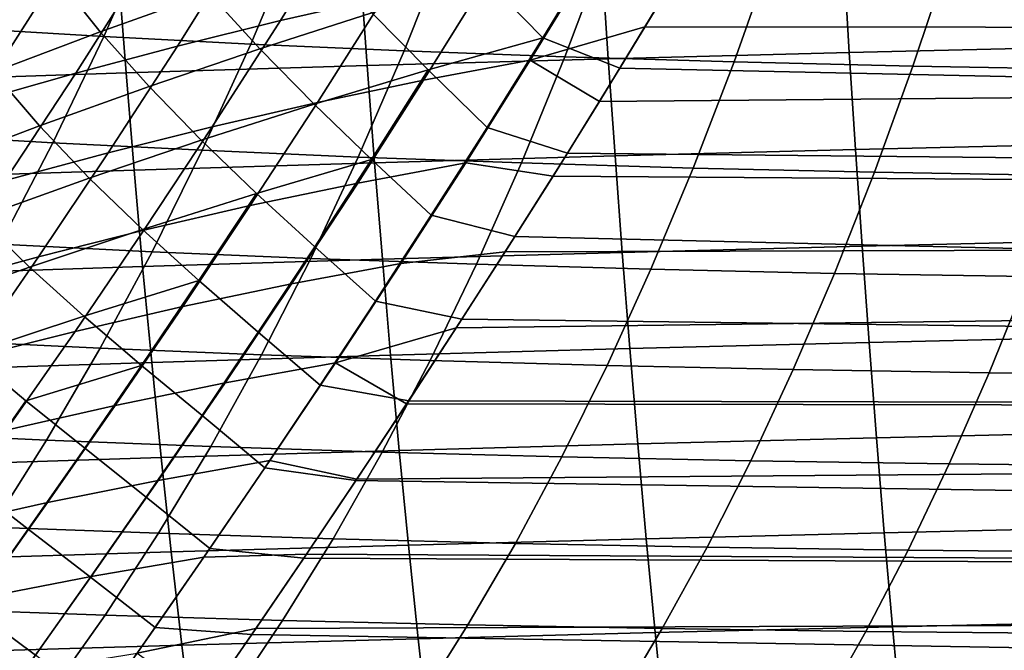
# Model space of a CAD drawing. Header units: metres. Extents: x -23 to 242, y -40 to 23.
# Tile 73 of 256: x 24.58 to 28.93, y -13.62 to -10.83. Entities that reach past the tile are written whole.
import ezdxf

# ---------------------------------------------------------------- set-up
doc = ezdxf.new("R2010")
doc.units = ezdxf.units.M
doc.layers.add('solid_10171013', color=7, linetype='CONTINUOUS')

msp = doc.modelspace()

# ---------------------------------------------------------------- linework, layer by layer
at = {"layer": 'solid_10171013'}
for points in [[(27.904572, -9.902658, 79.123657), (60.200001, -10, 79.179489), (60.200001, -10.89278, 79.726585), (27.684956, -10.283994, 79.346588)], [(27.53647, -10.535507, 113.500092), (27.341213, -10.861005, 113.294006), (60.5, -10.893069, 113.273224), (60.5, -10.000049, 113.820457)], [(26.026585, -10.350996, 113.875336), (25.728134, -10.83293, 113.579262), (26.187613, -10.728221, 113.530205), (26.480473, -10.249163, 113.822487)], [(24.166801, -10.437449, 114.820847), (23.844599, -10.958167, 114.516396), (24.266605, -10.824769, 114.340393), (24.583122, -10.310118, 114.640587)], [(27.459566, -10.664751, 79.580688), (27.684956, -10.283994, 79.346588), (60.200001, -10.89278, 79.726585)], [(25.577414, -10.459804, 113.954231), (25.273355, -10.945211, 113.654152), (25.728134, -10.83293, 113.579262), (26.026585, -10.350996, 113.875336)], [(24.324772, -10.866645, 240.418289), (24.551205, -10.377551, 240.017212), (25.163239, -10.414266, 240.587021), (24.947241, -10.903544, 240.998993)], [(24.947241, -10.903544, 240.998993), (25.163239, -10.414266, 240.587021), (25.802155, -10.447618, 241.145737), (25.596844, -10.93703, 241.567657)], [(25.596844, -10.93703, 241.567657), (25.802155, -10.447618, 241.145737), (26.469902, -10.477525, 241.693008), (26.275387, -10.96702, 242.123871)], [(24.729855, -10.630273, 78.780083), (25.198486, -10.454278, 78.874954), (25.411497, -10.709499, 79.203285), (24.931341, -10.881896, 79.137749)], [(25.133802, -10.575256, 114.058487), (24.824076, -11.0647, 113.754196), (25.273355, -10.945211, 113.654152), (25.577414, -10.459804, 113.954231)], [(26.275387, -10.96702, 242.123871), (26.469902, -10.477525, 241.693008), (27.170336, -10.503837, 242.228455), (26.986553, -10.993371, 242.667175)], [(26.632915, -10.64695, 79.503571), (27.135796, -10.503736, 79.464035), (26.8897, -10.908773, 79.720596)], [(27.117483, -10.542994, 113.512329), (26.833818, -11.007252, 113.215729), (27.341213, -10.861005, 113.294006), (27.53647, -10.535507, 113.500092)], [(27.135796, -10.503736, 79.464035), (27.459566, -10.664751, 79.580688), (27.229609, -11.043742, 79.8256), (26.8897, -10.908773, 79.720596)], [(26.986553, -10.993371, 242.667175), (27.170336, -10.503837, 242.228455), (27.908459, -10.526402, 242.751602), (27.735151, -11.015933, 243.197098)], [(27.735151, -11.015933, 243.197098), (27.908459, -10.526402, 242.751602), (28.689285, -10.545061, 243.262009), (28.525995, -11.03455, 243.713181)], [(29.28618, -10.517445, 270.731079), (28.21913, -10.542569, 270.482513), (28.245064, -10.97403, 270.374786), (29.310175, -10.948642, 270.627441)], [(24.696589, -10.697021, 114.187447), (24.381096, -11.191028, 113.878708), (24.824076, -11.0647, 113.754196), (25.133802, -10.575256, 114.058487)], [(25.411497, -10.709499, 79.203285), (25.897171, -10.543813, 79.244492), (26.133446, -10.798473, 79.517326), (25.638054, -10.957905, 79.505882)], [(27.150846, -10.569951, 270.217163), (26.08172, -10.599747, 269.933502), (26.112438, -11.031627, 269.816772), (27.179014, -11.00164, 270.105072)], [(26.650995, -10.631454, 113.507668), (26.361504, -11.096793, 113.20768), (26.833818, -11.007252, 113.215729), (27.117483, -10.542994, 113.512329)], [(28.21913, -10.542569, 270.482513), (27.150846, -10.569951, 270.217163), (27.179014, -11.00164, 270.105072), (28.245064, -10.97403, 270.374786)], [(28.525995, -11.03455, 243.713181), (28.689285, -10.545061, 243.262009), (29.5166, -10.559896, 243.759033), (29.362709, -11.049308, 244.214798)], [(26.08172, -10.599747, 269.933502), (25.012135, -10.632112, 269.629974), (25.045748, -11.06414, 269.508392), (26.112438, -11.031627, 269.816772)], [(25.012135, -10.632112, 269.629974), (23.942226, -10.667204, 269.30481), (23.979109, -11.099337, 269.178131), (25.045748, -11.06414, 269.508392)], [(24.268314, -10.811874, 78.661812), (24.729855, -10.630273, 78.780083), (24.931341, -10.881896, 79.137749), (24.457413, -11.060633, 79.048462)], [(26.187613, -10.728221, 113.530205), (25.892342, -11.195279, 113.226532), (26.361504, -11.096793, 113.20768), (26.650995, -10.631454, 113.507668)], [(26.133446, -10.798473, 79.517326), (26.632915, -10.64695, 79.503571), (26.8897, -10.908773, 79.720596), (26.382172, -11.051292, 79.764153)], [(27.459566, -10.664751, 79.580688), (60.200001, -10.89278, 79.726585), (60.200001, -11.755705, 80.319656), (27.229609, -11.043742, 79.8256)], [(24.266605, -10.824769, 114.340393), (23.945202, -11.323825, 114.026978), (24.381096, -11.191028, 113.878708), (24.696589, -10.697021, 114.187447)], [(24.931341, -10.881896, 79.137749), (25.411497, -10.709499, 79.203285), (25.638054, -10.957905, 79.505882), (25.147408, -11.124846, 79.469826)], [(25.728134, -10.83293, 113.579262), (25.42709, -11.302307, 113.271606), (25.892342, -11.195279, 113.226532), (26.187613, -10.728221, 113.530205)], [(25.638054, -10.957905, 79.505882), (26.133446, -10.798473, 79.517326), (26.382172, -11.051292, 79.764153), (25.878044, -11.202571, 79.782303)], [(25.273355, -10.945211, 113.654152), (24.966507, -11.417475, 113.342216), (25.42709, -11.302307, 113.271606), (25.728134, -10.83293, 113.579262)], [(24.088812, -11.336233, 240.836334), (24.324772, -10.866645, 240.418289), (24.947241, -10.903544, 240.998993), (24.722197, -11.373072, 241.428284)], [(24.457413, -11.060633, 79.048462), (24.931341, -10.881896, 79.137749), (25.147408, -11.124846, 79.469826), (24.662176, -11.298894, 79.40976)], [(26.833818, -11.007252, 113.215729), (27.140184, -11.1902, 113.076469), (27.341213, -10.861005, 113.294006)], [(27.341213, -10.861005, 113.294006), (27.140184, -11.1902, 113.076469), (60.5, -10.893069, 113.273224)], [(24.722197, -11.373072, 241.428284), (24.947241, -10.903544, 240.998993), (25.596844, -10.93703, 241.567657), (25.382967, -11.406464, 242.007248)], [(26.382172, -11.051292, 79.764153), (26.8897, -10.908773, 79.720596), (26.642756, -11.305636, 79.985504)], [(26.8897, -10.908773, 79.720596), (27.229609, -11.043742, 79.8256), (26.997713, -11.418797, 80.080162), (26.642756, -11.305636, 79.985504)], [(27.140184, -11.1902, 113.076469), (26.934616, -11.521478, 112.847954), (60.5, -11.755618, 112.680405), (60.5, -10.893069, 113.273224)], [(24.824076, -11.0647, 113.754196), (24.511347, -11.54038, 113.437668), (24.966507, -11.417475, 113.342216), (25.273355, -10.945211, 113.654152)], [(25.147408, -11.124846, 79.469826), (25.638054, -10.957905, 79.505882), (25.878044, -11.202571, 79.782303), (25.377949, -11.362182, 79.775658)], [(25.382967, -11.406464, 242.007248), (25.596844, -10.93703, 241.567657), (26.275387, -10.96702, 242.123871), (26.072784, -11.436337, 242.572708)], [(26.072784, -11.436337, 242.572708), (26.275387, -10.96702, 242.123871), (26.986553, -10.993371, 242.667175), (26.795151, -11.462548, 243.124146)], [(28.245064, -10.97403, 270.374786), (27.179014, -11.00164, 270.105072), (27.208853, -11.431319, 269.98587), (28.272535, -11.403638, 270.260193)], [(29.310175, -10.948642, 270.627441), (28.245064, -10.97403, 270.374786), (28.272535, -11.403638, 270.260193), (29.335588, -11.378127, 270.517181)], [(26.361504, -11.096793, 113.20768), (26.070257, -11.551813, 112.896057), (26.548384, -11.461746, 112.907425), (26.833818, -11.007252, 113.215729)], [(27.179014, -11.00164, 270.105072), (26.112438, -11.031627, 269.816772), (26.144981, -11.461319, 269.692719), (27.208853, -11.431319, 269.98587)], [(26.833818, -11.007252, 113.215729), (26.548384, -11.461746, 112.907425), (26.934616, -11.521478, 112.847954), (27.140184, -11.1902, 113.076469)], [(26.795151, -11.462548, 243.124146), (26.986553, -10.993371, 242.667175), (27.735151, -11.015933, 243.197098), (27.55467, -11.484953, 243.661072)], [(27.55467, -11.484953, 243.661072), (27.735151, -11.015933, 243.197098), (28.525995, -11.03455, 243.713181), (28.355959, -11.5034, 244.182999)], [(23.990406, -11.245337, 78.93605), (24.457413, -11.060633, 79.048462), (24.662176, -11.298894, 79.40976), (24.183025, -11.479651, 79.326263)], [(26.112438, -11.031627, 269.816772), (25.045748, -11.06414, 269.508392), (25.08136, -11.493782, 269.379242), (26.144981, -11.461319, 269.692719)], [(25.878044, -11.202571, 79.782303), (26.382172, -11.051292, 79.764153), (26.130901, -11.446877, 80.032829)], [(26.382172, -11.051292, 79.764153), (26.642756, -11.305636, 79.985504), (26.395741, -11.694133, 80.258369), (26.130901, -11.446877, 80.032829)], [(26.997713, -11.418797, 80.080162), (27.229609, -11.043742, 79.8256), (60.200001, -11.755705, 80.319656)], [(28.355959, -11.5034, 244.182999), (28.525995, -11.03455, 243.713181), (29.362709, -11.049308, 244.214798), (29.202467, -11.517978, 244.689331)], [(25.045748, -11.06414, 269.508392), (23.979109, -11.099337, 269.178131), (24.018188, -11.528861, 269.04364), (25.08136, -11.493782, 269.379242)], [(24.381096, -11.191028, 113.878708), (24.062368, -11.67062, 113.557289), (24.511347, -11.54038, 113.437668), (24.824076, -11.0647, 113.754196)], [(25.892342, -11.195279, 113.226532), (25.595312, -11.651413, 112.911194), (26.070257, -11.551813, 112.896057), (26.361504, -11.096793, 113.20768)], [(24.662176, -11.298894, 79.40976), (25.147408, -11.124846, 79.469826), (25.377949, -11.362182, 79.775658), (24.882515, -11.529697, 79.744774)], [(25.42709, -11.302307, 113.271606), (25.124264, -11.76011, 112.952156), (25.595312, -11.651413, 112.911194), (25.892342, -11.195279, 113.226532)], [(25.377949, -11.362182, 79.775658), (25.878044, -11.202571, 79.782303), (26.130901, -11.446877, 80.032829), (25.622417, -11.597288, 80.055222)], [(24.183025, -11.479651, 79.326263), (24.662176, -11.298894, 79.40976), (24.882515, -11.529697, 79.744774), (24.392376, -11.704692, 79.690262)], [(24.966507, -11.417475, 113.342216), (24.657829, -11.877469, 113.018257), (25.124264, -11.76011, 112.952156), (25.42709, -11.302307, 113.271606)], [(26.642756, -11.305636, 79.985504), (26.997713, -11.418797, 80.080162), (26.765713, -11.788426, 80.343483), (26.395741, -11.694133, 80.258369)], [(23.843723, -11.785404, 241.270615), (24.088812, -11.336233, 240.836334), (24.722197, -11.373072, 241.428284), (24.488491, -11.82194, 241.874161)], [(24.882515, -11.529697, 79.744774), (25.377949, -11.362182, 79.775658), (25.622417, -11.597288, 80.055222), (25.117905, -11.75642, 80.053246)], [(24.488491, -11.82194, 241.874161), (24.722197, -11.373072, 241.428284), (25.382967, -11.406464, 242.007248), (25.1609, -11.855023, 242.46373)], [(25.1609, -11.855023, 242.46373), (25.382967, -11.406464, 242.007248), (26.072784, -11.436337, 242.572708), (25.862453, -11.884584, 243.038696)], [(28.272535, -11.403638, 270.260193), (27.208853, -11.431319, 269.98587), (27.240444, -11.858716, 269.859283), (28.301622, -11.831136, 270.138428)], [(29.335588, -11.378127, 270.517181), (28.272535, -11.403638, 270.260193), (28.301622, -11.831136, 270.138428), (29.362495, -11.805654, 270.399994)], [(24.511347, -11.54038, 113.437668), (24.196724, -12.003056, 113.108818), (24.657829, -11.877469, 113.018257), (24.966507, -11.417475, 113.342216)], [(25.622417, -11.597288, 80.055222), (26.130901, -11.446877, 80.032829), (25.879967, -11.833507, 80.309181)], [(25.862453, -11.884584, 243.038696), (26.072784, -11.436337, 242.572708), (26.795151, -11.462548, 243.124146), (26.596472, -11.910487, 243.598511)], [(26.130901, -11.446877, 80.032829), (26.395741, -11.694133, 80.258369), (26.149321, -12.074175, 80.53894), (25.879967, -11.833507, 80.309181)], [(27.208853, -11.431319, 269.98587), (26.144981, -11.461319, 269.692719), (26.179434, -11.888535, 269.561035), (27.240444, -11.858716, 269.859283)], [(26.997713, -11.418797, 80.080162), (60.200001, -11.755705, 80.319656), (60.200001, -12.586408, 80.957077), (26.765713, -11.788426, 80.343483)], [(25.08136, -11.493782, 269.379242), (24.018188, -11.528861, 269.04364), (24.059549, -11.95546, 268.901001), (25.119061, -11.920735, 269.242218)], [(26.144981, -11.461319, 269.692719), (25.08136, -11.493782, 269.379242), (25.119061, -11.920735, 269.242218), (26.179434, -11.888535, 269.561035)], [(26.070257, -11.551813, 112.896057), (25.777555, -11.997658, 112.572128), (26.261295, -11.907713, 112.586655), (26.548384, -11.461746, 112.907425)], [(26.548384, -11.461746, 112.907425), (26.261295, -11.907713, 112.586655), (26.722589, -11.855992, 112.607002), (26.934616, -11.521478, 112.847954)], [(26.596472, -11.910487, 243.598511), (26.795151, -11.462548, 243.124146), (27.55467, -11.484953, 243.661072), (27.36735, -11.93259, 244.142639)], [(27.36735, -11.93259, 244.142639), (27.55467, -11.484953, 243.661072), (28.355959, -11.5034, 244.182999), (28.179493, -11.950746, 244.670578)], [(24.392376, -11.704692, 79.690262), (24.882515, -11.529697, 79.744774), (25.117905, -11.75642, 80.053246), (24.617954, -11.92382, 80.027481)], [(26.934616, -11.521478, 112.847954), (26.722589, -11.855992, 112.607002), (60.5, -11.755618, 112.680405)], [(28.179493, -11.950746, 244.670578), (28.355959, -11.5034, 244.182999), (29.202467, -11.517978, 244.689331), (29.036177, -11.965048, 245.181778)], [(25.595312, -11.651413, 112.911194), (25.297001, -12.097668, 112.583626), (25.777555, -11.997658, 112.572128), (26.070257, -11.551813, 112.896057)], [(25.117905, -11.75642, 80.053246), (25.622417, -11.597288, 80.055222), (25.367521, -11.982422, 80.335564)], [(25.622417, -11.597288, 80.055222), (25.879967, -11.833507, 80.309181), (25.630108, -12.211109, 80.592888), (25.367521, -11.982422, 80.335564)], [(25.124264, -11.76011, 112.952156), (24.820303, -12.207276, 112.620461), (25.297001, -12.097668, 112.583626), (25.595312, -11.651413, 112.911194)], [(23.908161, -11.886738, 79.612686), (24.392376, -11.704692, 79.690262), (24.617954, -11.92382, 80.027481), (24.123163, -12.099038, 79.978508)], [(26.395741, -11.694133, 80.258369), (26.765713, -11.788426, 80.343483), (26.531319, -12.154029, 80.616692), (26.149321, -12.074175, 80.53894)], [(24.657829, -11.877469, 113.018257), (24.348143, -12.326021, 112.681969), (24.820303, -12.207276, 112.620461), (25.124264, -11.76011, 112.952156)], [(24.617954, -11.92382, 80.027481), (25.117905, -11.75642, 80.053246), (25.367521, -11.982422, 80.335564), (24.858965, -12.140406, 80.338081)], [(26.505533, -12.192207, 112.354027), (26.286121, -12.527638, 112.090324), (60.5, -12.586076, 112.043152), (60.5, -11.755618, 112.680405)], [(26.722589, -11.855992, 112.607002), (26.505533, -12.192207, 112.354027), (60.5, -11.755618, 112.680405)], [(26.531319, -12.154029, 80.616692), (26.765713, -11.788426, 80.343483), (60.200001, -12.586408, 80.957077)], [(24.246592, -12.249707, 242.335739), (24.488491, -11.82194, 241.874161), (25.1609, -11.855023, 242.46373), (24.931089, -12.282271, 242.936172)], [(25.879967, -11.833507, 80.309181), (26.149321, -12.074175, 80.53894), (25.903749, -12.446089, 80.827362), (25.630108, -12.211109, 80.592888)], [(28.301622, -11.831136, 270.138428), (27.240444, -11.858716, 269.859283), (27.27387, -12.283557, 269.725006), (28.332401, -12.256264, 270.009216)], [(29.362495, -11.805654, 270.399994), (28.301622, -11.831136, 270.138428), (28.332401, -12.256264, 270.009216), (29.39097, -12.230978, 270.275574)], [(24.196724, -12.003056, 113.108818), (23.881195, -12.453435, 112.767464), (24.348143, -12.326021, 112.681969), (24.657829, -11.877469, 113.018257)], [(24.931089, -12.282271, 242.936172), (25.1609, -11.855023, 242.46373), (25.862453, -11.884584, 243.038696), (25.644827, -12.311336, 243.520905)], [(26.179434, -11.888535, 269.561035), (25.119061, -11.920735, 269.242218), (25.15893, -12.344697, 269.097015), (26.215879, -12.312991, 269.421417)], [(25.644827, -12.311336, 243.520905), (25.862453, -11.884584, 243.038696), (26.596472, -11.910487, 243.598511), (26.390932, -12.336768, 244.089279)], [(26.261295, -11.907713, 112.586655), (25.972483, -12.346395, 112.252281), (26.505533, -12.192207, 112.354027), (26.722589, -11.855992, 112.607002)], [(27.240444, -11.858716, 269.859283), (26.179434, -11.888535, 269.561035), (26.215879, -12.312991, 269.421417), (27.27387, -12.283557, 269.725006)], [(25.119061, -11.920735, 269.242218), (24.059549, -11.95546, 268.901001), (24.103281, -12.378815, 268.75), (25.15893, -12.344697, 269.097015)], [(24.123163, -12.099038, 79.978508), (24.617954, -11.92382, 80.027481), (24.858965, -12.140406, 80.338081), (24.354856, -12.306985, 80.317299)], [(25.777555, -11.997658, 112.572128), (25.483519, -12.435462, 112.23494), (25.972483, -12.346395, 112.252281), (26.261295, -11.907713, 112.586655)], [(26.390932, -12.336768, 244.089279), (26.596472, -11.910487, 243.598511), (27.36735, -11.93259, 244.142639), (27.173584, -12.358431, 244.640793)], [(27.173584, -12.358431, 244.640793), (27.36735, -11.93259, 244.142639), (28.179493, -11.950746, 244.670578), (27.996973, -12.376181, 245.174881)], [(27.996973, -12.376181, 245.174881), (28.179493, -11.950746, 244.670578), (29.036177, -11.965048, 245.181778), (28.864195, -12.390117, 245.691055)], [(28.864195, -12.390117, 245.691055), (29.036177, -11.965048, 245.181778), (29.937386, -11.975714, 245.67482), (29.775192, -12.400456, 246.188019)], [(24.858965, -12.140406, 80.338081), (25.367521, -11.982422, 80.335564), (25.114157, -12.357909, 80.622978)], [(25.297001, -12.097668, 112.583626), (24.997713, -12.535065, 112.243034), (25.483519, -12.435462, 112.23494), (25.777555, -11.997658, 112.572128)], [(25.367521, -11.982422, 80.335564), (25.630108, -12.211109, 80.592888), (25.381557, -12.580084, 80.884132), (25.114157, -12.357909, 80.622978)], [(24.820303, -12.207276, 112.620461), (24.515705, -12.644712, 112.275909), (24.997713, -12.535065, 112.243034), (25.297001, -12.097668, 112.583626)], [(26.149321, -12.074175, 80.53894), (26.531319, -12.154029, 80.616692), (26.296099, -12.514135, 80.898834), (25.903749, -12.446089, 80.827362)], [(24.354856, -12.306985, 80.317299), (24.858965, -12.140406, 80.338081), (25.114157, -12.357909, 80.622978), (24.601997, -12.514084, 80.629745)], [(25.972483, -12.346395, 112.252281), (26.286121, -12.527638, 112.090324), (26.505533, -12.192207, 112.354027)], [(26.296099, -12.514135, 80.898834), (26.531319, -12.154029, 80.616692), (60.200001, -12.586408, 80.957077)], [(24.348143, -12.326021, 112.681969), (24.038132, -12.763914, 112.332901), (24.515705, -12.644712, 112.275909), (24.820303, -12.207276, 112.620461)], [(25.630108, -12.211109, 80.592888), (25.903749, -12.446089, 80.827362), (25.659176, -12.810294, 81.123894), (25.381557, -12.580084, 80.884132)], [(29.39097, -12.230978, 270.275574), (28.332401, -12.256264, 270.009216), (28.364948, -12.678764, 269.872253), (29.421085, -12.653852, 270.143616)], [(23.997034, -12.656395, 242.811935), (24.246592, -12.249707, 242.335739), (24.931089, -12.282271, 242.936172), (24.694057, -12.688247, 243.423477)], [(24.694057, -12.688247, 243.423477), (24.931089, -12.282271, 242.936172), (25.644827, -12.311336, 243.520905), (25.420408, -12.716641, 244.018158)], [(28.332401, -12.256264, 270.009216), (27.27387, -12.283557, 269.725006), (27.309208, -12.705571, 269.582733), (28.364948, -12.678764, 269.872253)], [(24.354856, -12.306985, 80.317299), (24.601997, -12.514084, 80.629745), (24.347219, -12.878002, 80.928429), (24.094158, -12.679142, 80.613754)], [(26.215879, -12.312991, 269.421417), (25.15893, -12.344697, 269.097015), (25.201056, -12.765367, 268.94339), (26.2544, -12.734397, 269.27359)], [(25.420408, -12.716641, 244.018158), (25.644827, -12.311336, 243.520905), (26.390932, -12.336768, 244.089279), (26.179012, -12.741452, 244.595291)], [(27.27387, -12.283557, 269.725006), (26.215879, -12.312991, 269.421417), (26.2544, -12.734397, 269.27359), (27.309208, -12.705571, 269.582733)], [(25.15893, -12.344697, 269.097015), (24.103281, -12.378815, 268.75), (24.149469, -12.798608, 268.590302), (25.201056, -12.765367, 268.94339)], [(24.601997, -12.514084, 80.629745), (25.114157, -12.357909, 80.622978), (24.862549, -12.724224, 80.917641)], [(25.114157, -12.357909, 80.622978), (25.381557, -12.580084, 80.884132), (25.134436, -12.940942, 81.183182), (24.862549, -12.724224, 80.917641)], [(25.483519, -12.435462, 112.23494), (25.188255, -12.866358, 111.883499), (25.681864, -12.779035, 111.903175), (25.972483, -12.346395, 112.252281)], [(25.972483, -12.346395, 112.252281), (25.681864, -12.779035, 111.903175), (26.066248, -12.860586, 111.816833), (26.286121, -12.527638, 112.090324)], [(26.179012, -12.741452, 244.595291), (26.390932, -12.336768, 244.089279), (27.173584, -12.358431, 244.640793), (26.973833, -12.762547, 245.154327)], [(26.973833, -12.762547, 245.154327), (27.173584, -12.358431, 244.640793), (27.996973, -12.376181, 245.174881), (27.80884, -12.779789, 245.694717)], [(27.80884, -12.779789, 245.694717), (27.996973, -12.376181, 245.174881), (28.864195, -12.390117, 245.691055), (28.686943, -12.793278, 246.215942)], [(28.686943, -12.793278, 246.215942), (28.864195, -12.390117, 245.691055), (29.775192, -12.400456, 246.188019), (29.608042, -12.803231, 246.716904)], [(24.997713, -12.535065, 112.243034), (24.697752, -12.964623, 111.888611), (25.188255, -12.866358, 111.883499), (25.483519, -12.435462, 112.23494)], [(25.903749, -12.446089, 80.827362), (26.296099, -12.514135, 80.898834), (26.062399, -12.86682, 81.188408), (25.659176, -12.810294, 81.123894)], [(24.515705, -12.644712, 112.275909), (24.210957, -13.07332, 111.91787), (24.697752, -12.964623, 111.888611), (24.997713, -12.535065, 112.243034)], [(24.601997, -12.514084, 80.629745), (24.862549, -12.724224, 80.917641), (24.612785, -13.081966, 81.219864), (24.347219, -12.878002, 80.928429)], [(26.296099, -12.514135, 80.898834), (60.200001, -12.586408, 80.957077), (60.200001, -13.382612, 81.6371), (26.062399, -12.86682, 81.188408)], [(26.286121, -12.527638, 112.090324), (26.066248, -12.860586, 111.816833), (60.5, -12.586076, 112.043152)], [(25.381557, -12.580084, 80.884132), (25.659176, -12.810294, 81.123894), (25.415752, -13.16721, 81.428795), (25.134436, -12.940942, 81.183182)], [(26.066248, -12.860586, 111.816833), (25.843702, -13.192604, 111.531807), (60.5, -13.383145, 111.362396), (60.5, -12.586076, 112.043152)], [(23.740358, -13.042052, 243.301682), (23.997034, -12.656395, 242.811935), (24.694057, -12.688247, 243.423477), (24.450329, -13.073008, 243.92453)], [(29.421085, -12.653852, 270.143616), (28.364948, -12.678764, 269.872253), (28.399342, -13.098376, 269.727264), (29.452919, -13.074033, 270.003876)], [(24.450329, -13.073008, 243.92453), (24.694057, -12.688247, 243.423477), (25.420408, -12.716641, 244.018158), (25.189699, -13.100571, 244.529327)], [(25.189699, -13.100571, 244.529327), (25.420408, -12.716641, 244.018158), (26.179012, -12.741452, 244.595291), (25.961199, -13.124622, 245.115372)], [(27.309208, -12.705571, 269.582733), (26.2544, -12.734397, 269.27359), (26.295078, -13.152466, 269.117279), (27.346539, -13.124483, 269.43219)], [(28.364948, -12.678764, 269.872253), (27.309208, -12.705571, 269.582733), (27.346539, -13.124483, 269.43219), (28.399342, -13.098376, 269.727264)], [(24.862549, -12.724224, 80.917641), (25.134436, -12.940942, 81.183182), (24.888863, -13.294188, 81.490334), (24.612785, -13.081966, 81.219864)], [(26.2544, -12.734397, 269.27359), (25.201056, -12.765367, 268.94339), (25.245522, -13.182439, 268.781006), (26.295078, -13.152466, 269.117279)], [(25.961199, -13.124622, 245.115372), (26.179012, -12.741452, 244.595291), (26.973833, -12.762547, 245.154327), (26.768564, -13.145035, 245.682053)], [(25.201056, -12.765367, 268.94339), (24.149469, -12.798608, 268.590302), (24.198202, -13.21452, 268.421661), (25.245522, -13.182439, 268.781006)], [(25.188255, -12.866358, 111.883499), (24.891779, -13.291373, 111.516548), (25.389336, -13.206691, 111.537949), (25.681864, -12.779035, 111.903175)], [(25.681864, -12.779035, 111.903175), (25.389336, -13.206691, 111.537949), (25.843702, -13.192604, 111.531807), (26.066248, -12.860586, 111.816833)], [(26.768564, -13.145035, 245.682053), (26.973833, -12.762547, 245.154327), (27.80884, -12.779789, 245.694717), (27.615538, -13.161675, 246.228821)], [(27.615538, -13.161675, 246.228821), (27.80884, -12.779789, 245.694717), (28.686943, -12.793278, 246.215942), (28.504843, -13.174647, 246.755203)], [(28.504843, -13.174647, 246.755203), (28.686943, -12.793278, 246.215942), (29.608042, -12.803231, 246.716904), (29.436337, -13.184168, 247.260223)], [(25.659176, -12.810294, 81.123894), (26.062399, -12.86682, 81.188408), (25.831392, -13.211082, 81.484428), (25.415752, -13.16721, 81.428795)], [(24.347219, -12.878002, 80.928429), (24.612785, -13.081966, 81.219864), (24.364954, -13.431732, 81.529945), (24.094688, -13.23285, 81.234451)], [(24.697752, -12.964623, 111.888611), (24.397247, -13.387337, 111.519203), (24.891779, -13.291373, 111.516548), (25.188255, -12.866358, 111.883499)], [(25.831392, -13.211082, 81.484428), (26.062399, -12.86682, 81.188408), (60.200001, -13.382612, 81.6371)], [(24.210957, -13.07332, 111.91787), (23.906313, -13.494054, 111.545303), (24.397247, -13.387337, 111.519203), (24.697752, -12.964623, 111.888611)], [(25.134436, -12.940942, 81.183182), (25.415752, -13.16721, 81.428795), (25.173645, -13.517161, 81.742332), (24.888863, -13.294188, 81.490334)], [(24.200424, -13.436613, 244.438202), (24.450329, -13.073008, 243.92453), (25.189699, -13.100571, 244.529327), (24.953207, -13.463197, 245.053268)], [(24.612785, -13.081966, 81.219864), (24.888863, -13.294188, 81.490334), (24.644974, -13.640221, 81.80587), (24.364954, -13.431732, 81.529945)], [(24.953207, -13.463197, 245.053268), (25.189699, -13.100571, 244.529327), (25.961199, -13.124622, 245.115372), (25.737978, -13.486362, 245.648315)], [(28.399342, -13.098376, 269.727264), (27.346539, -13.124483, 269.43219), (27.386017, -13.539826, 269.272949), (28.43573, -13.514658, 269.573761)], [(29.452919, -13.074033, 270.003876), (28.399342, -13.098376, 269.727264), (28.43573, -13.514658, 269.573761), (29.48661, -13.491099, 269.855896)], [(26.295078, -13.152466, 269.117279), (25.245522, -13.182439, 268.781006), (25.292492, -13.595404, 268.609436), (26.33807, -13.566708, 268.951965)], [(25.737978, -13.486362, 245.648315), (25.961199, -13.124622, 245.115372), (26.768564, -13.145035, 245.682053), (26.558241, -13.505987, 246.222748)], [(27.346539, -13.124483, 269.43219), (26.295078, -13.152466, 269.117279), (26.33807, -13.566708, 268.951965), (27.386017, -13.539826, 269.272949)], [(26.558241, -13.505987, 246.222748), (26.768564, -13.145035, 245.682053), (27.615538, -13.161675, 246.228821), (27.417511, -13.521946, 246.775986)], [(25.245522, -13.182439, 268.781006), (24.198202, -13.21452, 268.421661), (24.249643, -13.62602, 268.243591), (25.292492, -13.595404, 268.609436)], [(25.389336, -13.206691, 111.537949), (25.094749, -13.630113, 111.154785), (25.619873, -13.521772, 111.236404), (25.843702, -13.192604, 111.531807)], [(25.415752, -13.16721, 81.428795), (25.831392, -13.211082, 81.484428), (25.601278, -13.548038, 81.787735), (25.173645, -13.517161, 81.742332)], [(25.843702, -13.192604, 111.531807), (25.619873, -13.521772, 111.236404), (60.5, -13.383145, 111.362396)], [(27.417511, -13.521946, 246.775986), (27.615538, -13.161675, 246.228821), (28.504843, -13.174647, 246.755203), (28.318319, -13.534345, 247.307587)], [(28.318319, -13.534345, 247.307587), (28.504843, -13.174647, 246.755203), (29.436337, -13.184168, 247.260223), (29.260479, -13.543396, 247.816727)], [(24.891779, -13.291373, 111.516548), (24.593937, -13.711354, 111.132278), (25.094749, -13.630113, 111.154785), (25.389336, -13.206691, 111.537949)], [(25.831392, -13.211082, 81.484428), (60.200001, -13.382612, 81.6371), (60.200001, -14.142136, 82.357864), (25.601278, -13.548038, 81.787735)], [(24.397247, -13.387337, 111.519203), (24.096048, -13.804148, 111.133049), (24.593937, -13.711354, 111.132278), (24.891779, -13.291373, 111.516548)], [(24.888863, -13.294188, 81.490334), (25.173645, -13.517161, 81.742332), (24.933031, -13.86037, 82.064789), (24.644974, -13.640221, 81.80587)], [(25.619873, -13.521772, 111.236404), (25.39691, -13.845643, 110.932541), (60.5, -14.142144, 110.642143), (60.5, -13.383145, 111.362396)], [(23.944872, -13.779122, 244.963394), (24.200424, -13.436613, 244.438202), (24.953207, -13.463197, 245.053268), (24.711439, -13.804589, 245.588806)], [(24.364954, -13.431732, 81.529945), (24.644974, -13.640221, 81.80587), (24.402929, -13.979301, 82.130089), (24.119169, -13.773986, 81.848206)], [(24.711439, -13.804589, 245.588806), (24.953207, -13.463197, 245.053268), (25.737978, -13.486362, 245.648315), (25.509834, -13.826753, 246.192963)], [(25.509834, -13.826753, 246.192963), (25.737978, -13.486362, 245.648315), (26.558241, -13.505987, 246.222748), (26.34333, -13.845499, 246.775223)], [(29.48661, -13.491099, 269.855896), (28.43573, -13.514658, 269.573761), (28.474407, -13.926785, 269.411011), (29.522438, -13.90428, 269.698914)], [(25.173645, -13.517161, 81.742332), (25.601278, -13.548038, 81.787735), (25.373482, -13.876737, 82.097359), (24.933031, -13.86037, 82.064789)], [(25.094749, -13.630113, 111.154785), (25.39691, -13.845643, 110.932541), (25.619873, -13.521772, 111.236404)], [(27.386017, -13.539826, 269.272949), (26.33807, -13.566708, 268.951965), (26.383698, -13.976213, 268.776886), (27.427948, -13.950733, 269.104126)], [(26.34333, -13.845499, 246.775223), (26.558241, -13.505987, 246.222748), (27.417511, -13.521946, 246.775986), (27.215204, -13.860709, 247.334976)], [(27.215204, -13.860709, 247.334976), (27.417511, -13.521946, 246.775986), (28.318319, -13.534345, 247.307587), (28.127794, -13.872488, 247.871857)], [(28.43573, -13.514658, 269.573761), (27.386017, -13.539826, 269.272949), (27.427948, -13.950733, 269.104126), (28.474407, -13.926785, 269.411011)], [(28.127794, -13.872488, 247.871857), (28.318319, -13.534345, 247.307587), (29.260479, -13.543396, 247.816727), (29.08087, -13.881044, 248.385178)], [(26.33807, -13.566708, 268.951965), (25.292492, -13.595404, 268.609436), (25.342287, -14.003314, 268.427826), (26.383698, -13.976213, 268.776886)], [(25.373482, -13.876737, 82.097359), (25.601278, -13.548038, 81.787735), (60.200001, -14.142136, 82.357864)], [(25.292492, -13.595404, 268.609436), (24.249643, -13.62602, 268.243591), (24.304119, -14.032133, 268.055237), (25.342287, -14.003314, 268.427826)]]:
    msp.add_3dface(points, dxfattribs=at)

doc.saveas('drawing.dxf')
